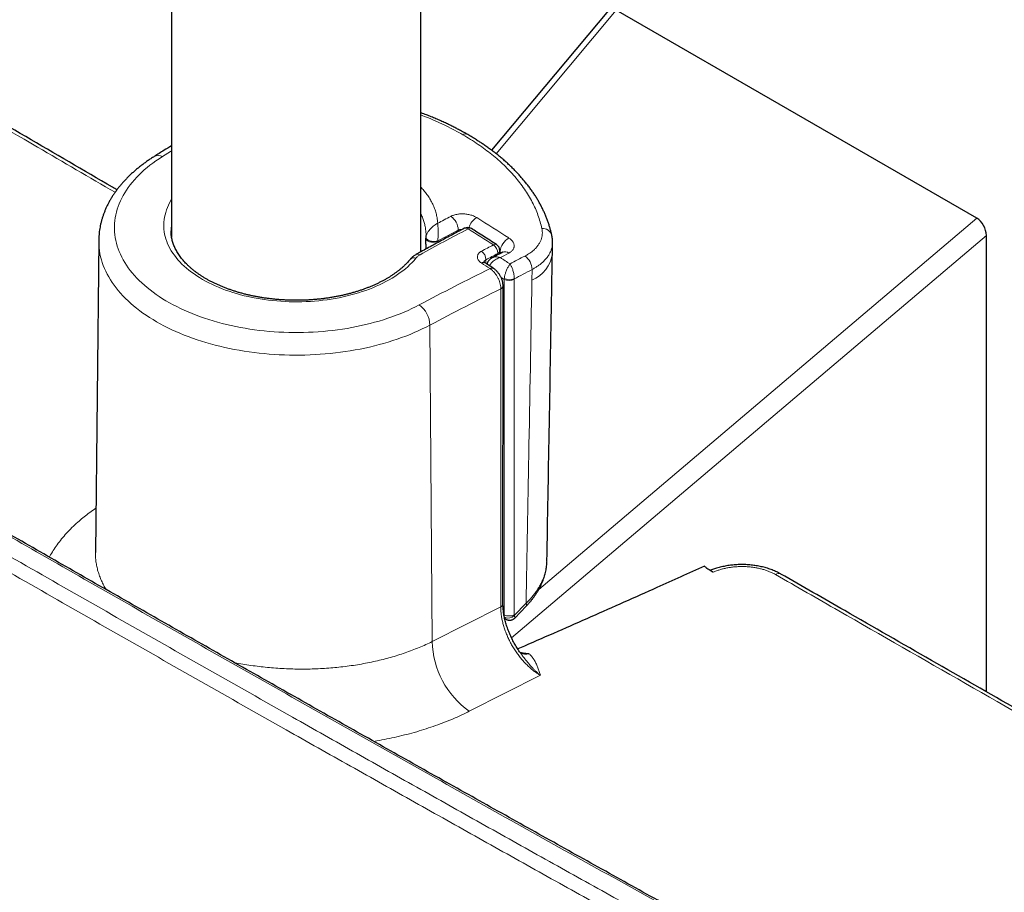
# Model space of a CAD drawing. Header units: millimetres. Extents: x 8 to 976, y 12 to 975.
# Tile 157 of 256: x 848 to 918, y 61 to 123. Entities that reach past the tile are written whole.
import ezdxf

# ---------------------------------------------------------------- set-up
doc = ezdxf.new("R2010")
doc.units = ezdxf.units.MM

msp = doc.modelspace()

# ---------------------------------------------------------------- linework, layer by layer
at = {"color": 7, "linetype": 'Continuous', "lineweight": 30}
for p, q in [((876.744, 106.358), (876.744, 313.514)), ((858.944, 309.536), (858.944, 107.41)), ((890.135, 123.591), (881.798, 113.612)), ((916.436, 108.766), (890.698, 123.624)), ((880.085, 114.735), (880.088, 114.733)), ((858.908, 107.851), (858.908, 107.843)), ((853.741, 107.17), (853.503, 84.891)), ((853.741, 107.17), (853.741, 107.173)), ((877.097, 106.894), (877.092, 106.55)), ((917.121, 74.938), (917.121, 107.533)), ((882.379, 106.217), (882.383, 106.442)), ((881.307, 105.581), (881.31, 105.579)), ((882.604, 81.209), (882.611, 103.922)), ((897.335, 83.655), (897.318, 83.667)), ((897.6, 83.469), (897.335, 83.655)), ((883.442, 80.205), (884.267, 81.055)), ((882.725, 80.179), (882.813, 80.126)), ((883.923, 77.617), (883.918, 77.624)), ((884.055, 77.696), (884.01, 77.697))]:
    msp.add_line(p, q, dxfattribs=at)
at = {"color": 252, "linetype": 'Continuous', "lineweight": 0}
for p, q in [((890.698, 123.624), (882.125, 113.361)), ((885.158, 82.242), (916.436, 108.766)), ((879.406, 107.801), (879.406, 107.916)), ((877.104, 107.372), (877.106, 107.395)), ((877.955, 107.122), (877.954, 107.02)), ((877.957, 107.144), (877.955, 107.122)), ((917.121, 107.533), (883.219, 78.784)), ((882.235, 106.14), (882.236, 106.242)), ((882.396, 106.375), (882.382, 106.385)), ((882.394, 106.225), (882.396, 106.375)), ((881.388, 105.791), (881.384, 105.53)), ((884.668, 104.326), (884.681, 105.095)), ((882.694, 104.392), (882.7, 104.463)), ((882.694, 80.436), (882.694, 104.392)), ((883.402, 104.419), (883.401, 104.392)), ((883.401, 104.392), (883.401, 80.436)), ((882.442, 81), (882.449, 103.714)), ((877.553, 78.524), (877.391, 101.126)), ((897.625, 83.48), (897.6, 83.469)), ((877.553, 78.524), (882.442, 81)), ((883.409, 80.385), (884.259, 81.263)), ((882.672, 80.449), (882.694, 80.436)), ((882.725, 80.179), (882.726, 80.179)), ((883.401, 80.436), (883.409, 80.385)), ((885.276, 76.117), (880.203, 73.548))]:
    msp.add_line(p, q, dxfattribs=at)
at = {"color": 252, "linetype": 'Continuous', "lineweight": 0, "flags": 128}
for points in [[(858.289, 113.161), (858.87, 113.525), (858.944, 113.571)], [(858.289, 113.161), (858.054, 113.01), (857.827, 112.856), (857.608, 112.697), (857.395, 112.536), (857.191, 112.371), (856.994, 112.203), (856.805, 112.032), (856.624, 111.858), (856.452, 111.682), (856.288, 111.502), (856.132, 111.32), (855.985, 111.136), (855.846, 110.95), (855.716, 110.762), (855.596, 110.571), (855.484, 110.379), (855.381, 110.185), (855.287, 109.99), (855.203, 109.793), (855.128, 109.595), (855.062, 109.395), (855.005, 109.195), (854.958, 108.994), (854.92, 108.793), (854.892, 108.591), (854.873, 108.388), (854.864, 108.185), (854.864, 107.983), (854.874, 107.78), (854.893, 107.577), (854.922, 107.375), (854.96, 107.174), (855.008, 106.973), (855.065, 106.773), (855.131, 106.574), (855.207, 106.376), (855.292, 106.179), (855.386, 105.983), (855.489, 105.79), (855.601, 105.597), (855.722, 105.407), (855.853, 105.219), (855.992, 105.033), (856.139, 104.849), (856.295, 104.667), (856.46, 104.488), (856.633, 104.311), (856.814, 104.137), (857.003, 103.967), (857.2, 103.799), (857.405, 103.634), (857.618, 103.473), (857.838, 103.315), (858.066, 103.16), (858.3, 103.009), (858.542, 102.862), (858.79, 102.719), (859.045, 102.579), (859.307, 102.444), (859.574, 102.312), (859.848, 102.185), (860.128, 102.063), (860.413, 101.944), (860.704, 101.83), (861, 101.721), (861.301, 101.617), (861.606, 101.517), (861.917, 101.422), (862.231, 101.332), (862.55, 101.246), (862.873, 101.166), (863.199, 101.091), (863.529, 101.021), (863.861, 100.956), (864.197, 100.897), (864.536, 100.842), (864.876, 100.793), (865.22, 100.75), (865.564, 100.711), (865.911, 100.678), (866.259, 100.651), (866.608, 100.629), (866.958, 100.612), (867.309, 100.601), (867.66, 100.596), (868.012, 100.595), (868.363, 100.601), (868.713, 100.612), (869.064, 100.628), (869.413, 100.65), (869.761, 100.677), (870.108, 100.71), (870.453, 100.748), (870.796, 100.791), (871.137, 100.84), (871.475, 100.894), (871.811, 100.953), (872.144, 101.018), (872.474, 101.088), (872.8, 101.162), (873.123, 101.242), (873.442, 101.327), (873.757, 101.417), (874.068, 101.512), (874.374, 101.612), (874.675, 101.716), (874.971, 101.825), (875.262, 101.939), (875.547, 102.057), (875.827, 102.179), (876.101, 102.306), (876.369, 102.437), (876.631, 102.573)], [(876.387, 105.905), (876.253, 105.749), (876.111, 105.596), (875.96, 105.445), (875.801, 105.297), (875.634, 105.152), (875.459, 105.01), (875.276, 104.872), (875.086, 104.737), (874.888, 104.606), (874.684, 104.478), (874.472, 104.354), (874.253, 104.234), (874.028, 104.118), (873.797, 104.006), (873.56, 103.899), (873.317, 103.796), (873.068, 103.698), (872.814, 103.604), (872.555, 103.515), (872.291, 103.431), (872.023, 103.351), (871.751, 103.277), (871.474, 103.208), (871.194, 103.143), (870.91, 103.084), (870.624, 103.031), (870.334, 102.982), (870.042, 102.939), (869.748, 102.901), (869.451, 102.869), (869.154, 102.842), (868.854, 102.821), (868.554, 102.805), (868.253, 102.795), (867.952, 102.79), (867.65, 102.791), (867.349, 102.797), (867.048, 102.809), (866.748, 102.826), (866.45, 102.849), (866.152, 102.878), (865.856, 102.912), (865.563, 102.951), (865.271, 102.995), (864.983, 103.045), (864.697, 103.101), (864.414, 103.161), (864.135, 103.227), (863.86, 103.298), (863.588, 103.374), (863.321, 103.454), (863.059, 103.54), (862.801, 103.63), (862.549, 103.726), (862.302, 103.825), (862.06, 103.929), (861.825, 104.038), (861.595, 104.151), (861.372, 104.268), (861.155, 104.389), (860.946, 104.514), (860.743, 104.643), (860.547, 104.775), (860.359, 104.911), (860.179, 105.051), (860.006, 105.193), (859.841, 105.339), (859.685, 105.488), (859.536, 105.639), (859.396, 105.793), (859.265, 105.95), (859.142, 106.109), (859.029, 106.27), (858.924, 106.433), (858.828, 106.598), (858.741, 106.765), (858.664, 106.933), (858.596, 107.103), (858.537, 107.274), (858.488, 107.445), (858.448, 107.618), (858.418, 107.791), (858.398, 107.965), (858.387, 108.139), (858.385, 108.313), (858.394, 108.487), (858.411, 108.66), (858.439, 108.834), (858.476, 109.006), (858.522, 109.178), (858.578, 109.349), (858.644, 109.519), (858.718, 109.688), (858.802, 109.855), (858.895, 110.02), (858.944, 110.101)], [(877.391, 101.126), (877.119, 100.986), (876.84, 100.849), (876.556, 100.717), (876.265, 100.588), (875.969, 100.465), (875.668, 100.345), (875.361, 100.231), (875.049, 100.12), (874.733, 100.015), (874.412, 99.914), (874.086, 99.819), (873.756, 99.728), (873.423, 99.642), (873.085, 99.561), (872.744, 99.485), (872.4, 99.414), (872.052, 99.349), (871.702, 99.288), (871.349, 99.233), (870.994, 99.183), (870.637, 99.139), (870.278, 99.1), (869.917, 99.066), (869.555, 99.038), (869.192, 99.015), (868.827, 98.998), (868.462, 98.986), (868.097, 98.979), (867.732, 98.978), (867.366, 98.983), (867.001, 98.992), (866.637, 99.008), (866.273, 99.029), (865.91, 99.055), (865.549, 99.086), (865.189, 99.123), (864.831, 99.166), (864.475, 99.214), (864.122, 99.267), (863.77, 99.325), (863.422, 99.388), (863.076, 99.457), (862.734, 99.531), (862.395, 99.61), (862.06, 99.694), (861.729, 99.783), (861.401, 99.877), (861.078, 99.976), (860.76, 100.079), (860.446, 100.188), (860.138, 100.301), (859.834, 100.418), (859.536, 100.54), (859.244, 100.667), (858.957, 100.798), (858.676, 100.933), (858.402, 101.072), (858.133, 101.215), (857.872, 101.363), (857.617, 101.514), (857.368, 101.668), (857.127, 101.827), (856.893, 101.989), (856.667, 102.155), (856.448, 102.323), (856.236, 102.496), (856.032, 102.671), (855.837, 102.849), (855.649, 103.03), (855.47, 103.214), (855.298, 103.4), (855.136, 103.589), (854.982, 103.78), (854.836, 103.974), (854.699, 104.17), (854.571, 104.367), (854.452, 104.567), (854.342, 104.768), (854.241, 104.971), (854.149, 105.175), (854.066, 105.38), (853.993, 105.587), (853.929, 105.795), (853.874, 106.003), (853.829, 106.213), (853.793, 106.423), (853.766, 106.633), (853.749, 106.844), (853.741, 107.055), (853.741, 107.17)], [(877.955, 107.122), (877.902, 107.097), (877.843, 107.076), (877.779, 107.06), (877.711, 107.049), (877.642, 107.044), (877.571, 107.044), (877.501, 107.05), (877.433, 107.061), (877.369, 107.077), (877.309, 107.099), (877.255, 107.124), (877.208, 107.154), (877.168, 107.187), (877.137, 107.223), (877.116, 107.26), (877.104, 107.299), (877.102, 107.329)], [(877.957, 107.144), (877.904, 107.126), (877.845, 107.113), (877.782, 107.104), (877.715, 107.1), (877.646, 107.1), (877.576, 107.106), (877.507, 107.116), (877.439, 107.131), (877.375, 107.15), (877.315, 107.172), (877.261, 107.199), (877.214, 107.228), (877.174, 107.259), (877.143, 107.292), (877.121, 107.326), (877.108, 107.361), (877.106, 107.395)], [(882.694, 104.392), (882.555, 104.483), (882.46, 104.545)]]:
    msp.add_lwpolyline(points, dxfattribs=at)
at = {"color": 7, "linetype": 'Continuous', "lineweight": 30, "flags": 128}
for points in [[(877.097, 106.9), (877.102, 107.295), (877.102, 107.339)], [(886.132, 106.246), (886.139, 106.656), (886.145, 107.027)]]:
    msp.add_lwpolyline(points, dxfattribs=at)
at = {"color": 252, "linetype": 'Continuous', "lineweight": 0}
for centre, radius, start, end in [((879.924, 114.412), 0.361, 63.47356, 121.64079), ((857.991, 112.631), 0.608, 60.67398, 117.73109), ((861.909, 107.842), 3.001, 171.12532, 179.82128), ((959.929, -44.998), 173.927, 117.77333, 118.12336), ((878.217, 107.908), 1.188, 0.3663, 55.87122), ((881.379, 107.704), 1.274, 120.63975, 162.48988), ((774.466, -61.11), 200.404, 57.20136, 57.97786), ((963.328, -49.706), 178.315, 117.81824, 119.07258), ((960.694, -46.431), 174.444, 117.77385, 118.31309), ((879.952, 107.794), 0.263, 52.08011, 112.81259), ((880.246, 107.808), 0.234, 63.6028, 124.19297), ((772.909, -62.477), 201.385, 57.22807, 57.83636), ((885.441, 107.348), 0.681, 16.89858, 95.00476), ((882.049, 106.662), 0.232, 63.35349, 124.46741), ((883.669, 106.24), 1.28, 120.33761, 173.94382), ((876.52, 105.937), 0.261, 51.76611, 113.26797), ((964.799, -50.006), 177.41, 117.851, 118.16193), ((880.641, 105.788), 0.747, 0.18338, 55.18417), ((964.723, -49.874), 176.568, 117.85065, 118.16229), ((881.493, 106.244), 0.744, 359.84482, 55.1234), ((882.137, 106.468), 0.247, 293.68614, 353.92983), ((965.681, -50.433), 177.163, 117.81178, 118.03251), ((882.753, 105.937), 0.424, 50.60019, 112.86557), ((883.765, 106.533), 2.384, 292.25399, 353.09395), ((876.244, 105.567), 0.367, 67.13377, 136.14433), ((881.202, 105.371), 0.234, 63.50179, 125.17916), ((772.691, -61.285), 198.956, 56.78131, 56.99414), ((773.446, -61.211), 199.54, 56.66212, 56.89853), ((964.996, -48.542), 174.45, 117.59743, 117.99563), ((883.488, 105.088), 1.193, 0.33129, 54.4983), ((963.847, -61.677), 185.969, 116.21871, 117.96828), ((881.821, 104.968), 0.234, 63.41476, 125.2654), ((965.018, -48.6), 173.425, 117.5962, 118.07407), ((883.047, 105.084), 0.777, 242.9518, 297.04832), ((883.1, 105.233), 0.868, 242.52958, 290.34109), ((964.058, -62.087), 184.797, 116.20681, 117.96848), ((882.358, 103.951), 0.254, 291.0192, 353.55383), ((875.455, 101.032), 1.938, 2.78477, 52.6345), ((902.288, 83.001), 0.383, 64.33899, 125.56374), ((882.351, 81.238), 0.255, 291.0259, 353.49607), ((884.099, 81.153), 0.194, 329.78602, 34.35312), ((883.047, 81.128), 0.777, 242.94177, 297.05811), ((882.977, 80.805), 0.603, 244.5497, 315.82735), ((883.811, 78.663), 6.259, 181.2678, 234.80512), ((884.233, 78.301), 0.693, 234.70413, 291.14489)]:
    msp.add_arc(centre, radius, start, end, dxfattribs=at)
at = {"color": 7, "linetype": 'Continuous', "lineweight": 30}
for centre, start, end in [((880.083, 107.594), 57.83826, 117.81378), ((881.883, 106.449), 0, 57.22882), ((881.883, 106.449), 359.13407, 0)]:
    msp.add_arc(centre, 0.5, start, end, dxfattribs=at)
msp.add_ellipse((916.409, 107.911), major_axis=(-0.461, 0.908), ratio=0.597311, start_param=4.008177, end_param=5.541421, dxfattribs=at)
at = {"color": 252, "linetype": 'Continuous', "lineweight": 0}
for points, knots in [([(834.011, 122.826), (836.571, 121.326), (841.692, 118.324), (848.658, 114.251), (853.064, 111.683), (854.91, 110.607)], [0, 0, 0, 0, 0.367493, 0.734987, 1, 1, 1, 1]), ([(876.744, 116.131), (876.924, 116.061), (877.326, 115.905), (877.928, 115.644), (878.553, 115.351), (879.158, 115.044), (879.543, 114.827), (879.735, 114.719)], [0, 0, 0, 0, 0.1680027, 0.3759152, 0.5840002, 0.7920861, 1, 1, 1, 1]), ([(885.382, 108.027), (885.343, 108.186), (885.267, 108.504), (885.11, 108.977), (884.922, 109.445), (884.698, 109.912), (884.438, 110.378), (884.141, 110.841), (883.811, 111.296), (883.456, 111.73), (883.081, 112.145), (882.688, 112.54), (882.269, 112.926), (881.82, 113.304), (881.34, 113.675), (880.831, 114.036), (880.298, 114.386), (879.922, 114.608), (879.735, 114.719)], [0, 0, 0, 0, 0.06309, 0.126234, 0.189378, 0.252467, 0.317389, 0.382371, 0.447352, 0.512274, 0.572427, 0.632627, 0.692826, 0.752978, 0.814708, 0.876489, 0.93827, 1, 1, 1, 1]), ([(876.744, 110.974), (876.813, 110.899), (876.97, 110.73), (877.18, 110.455), (877.382, 110.153), (877.554, 109.842), (877.697, 109.522), (877.81, 109.196), (877.883, 108.898), (877.927, 108.63), (877.939, 108.473), (877.945, 108.394)], [0, 0, 0, 0, 0.09396, 0.213933, 0.334003, 0.453978, 0.577469, 0.701058, 0.82455, 0.912204, 1, 1, 1, 1]), ([(877.11, 107.528), (877.11, 107.534), (877.113, 107.608), (877.106, 107.751), (877.087, 107.958), (877.048, 108.194), (876.984, 108.459), (876.882, 108.749), (876.802, 108.948), (876.747, 109.047), (876.744, 109.053)], [0, 0, 0, 0, 0.0105892, 0.1440927, 0.2784051, 0.4127189, 0.6047925, 0.7970087, 0.9890796, 1, 1, 1, 1]), ([(878.884, 108.892), (878.919, 108.909), (878.988, 108.943), (879.106, 108.985), (879.234, 109.02), (879.37, 109.046), (879.511, 109.063), (879.656, 109.071), (879.803, 109.068), (879.95, 109.057), (880.095, 109.035), (880.237, 109.005), (880.373, 108.966), (880.502, 108.919), (880.622, 108.864), (880.694, 108.822), (880.73, 108.801)], [0, 0, 0, 0, 0.069682, 0.139364, 0.21102, 0.282903, 0.35456, 0.42623, 0.498128, 0.5698, 0.641422, 0.713273, 0.784896, 0.856521, 0.928375, 1, 1, 1, 1]), ([(877.106, 107.395), (877.111, 107.428), (877.123, 107.502), (877.164, 107.611), (877.217, 107.716), (877.286, 107.827), (877.379, 107.949), (877.495, 108.073), (877.624, 108.188), (877.738, 108.273), (877.826, 108.329), (877.874, 108.357), (877.902, 108.372), (877.919, 108.381), (877.929, 108.386), (877.936, 108.389), (877.941, 108.392), (877.944, 108.393), (877.945, 108.394)], [0, 0, 0, 0, 0.081583, 0.178858, 0.255121, 0.331443, 0.452211, 0.573156, 0.690364, 0.827126, 0.897511, 0.9382, 0.962504, 0.977193, 0.986111, 0.991537, 0.99587, 1, 1, 1, 1]), ([(877.957, 107.144), (877.958, 107.179), (877.962, 107.254), (877.967, 107.376), (877.971, 107.496), (877.973, 107.629), (877.974, 107.781), (877.973, 107.94), (877.969, 108.092), (877.962, 108.21), (877.956, 108.292), (877.952, 108.334), (877.949, 108.358), (877.948, 108.372), (877.947, 108.381), (877.946, 108.386), (877.946, 108.39), (877.946, 108.393), (877.945, 108.394)], [0, 0, 0, 0, 0.081092, 0.178048, 0.254366, 0.330752, 0.453752, 0.576963, 0.691023, 0.825396, 0.895901, 0.937017, 0.961707, 0.976676, 0.985786, 0.991335, 0.995899, 1, 1, 1, 1]), ([(879.708, 107.961), (879.687, 107.963), (879.638, 107.966), (879.565, 107.96), (879.482, 107.946), (879.433, 107.927), (879.406, 107.916)], [0, 0, 0, 0, 0.184675, 0.43247, 0.68024, 1, 1, 1, 1]), ([(884.181, 106.059), (884.239, 106.091), (884.355, 106.154), (884.515, 106.257), (884.666, 106.366), (884.822, 106.496), (884.976, 106.648), (885.12, 106.827), (885.239, 107.015), (885.328, 107.211), (885.387, 107.409), (885.417, 107.611), (885.418, 107.818), (885.394, 107.957), (885.382, 108.027)], [0, 0, 0, 0, 0.065017, 0.130034, 0.195992, 0.261952, 0.352886, 0.443821, 0.537402, 0.630983, 0.721917, 0.81285, 0.906425, 1, 1, 1, 1]), ([(883.023, 107.345), (883.056, 107.322), (883.122, 107.277), (883.206, 107.202), (883.277, 107.123), (883.333, 107.04), (883.374, 106.955), (883.399, 106.869), (883.407, 106.783), (883.399, 106.698), (883.375, 106.614), (883.334, 106.534), (883.278, 106.458), (883.207, 106.387), (883.123, 106.321), (883.056, 106.284), (883.022, 106.265)], [0, 0, 0, 0, 0.071147, 0.142294, 0.213678, 0.285291, 0.356675, 0.428048, 0.499649, 0.571023, 0.642444, 0.714093, 0.785514, 0.856934, 0.928581, 1, 1, 1, 1]), ([(886.141, 107.029), (886.142, 107.001), (886.144, 106.891), (886.111, 106.701), (886.043, 106.465), (885.939, 106.236), (885.801, 106.015), (885.629, 105.801), (885.444, 105.617), (885.259, 105.462), (885.081, 105.332), (884.89, 105.209), (884.751, 105.133), (884.681, 105.095)], [0, 0, 0, 0, 0.037589, 0.147658, 0.257726, 0.364702, 0.471678, 0.581763, 0.691848, 0.768332, 0.844817, 0.922408, 1, 1, 1, 1]), ([(769.011, 106.695), (771.262, 105.308), (775.766, 102.535), (782.541, 98.397), (789.333, 94.275), (796.14, 90.171), (802.965, 86.084), (809.805, 82.015), (816.662, 77.962), (823.535, 73.928), (830.424, 69.91), (837.329, 65.911), (844.25, 61.928), (851.188, 57.963), (858.141, 54.016), (865.11, 50.087), (872.099, 46.172), (879.108, 42.274), (886.136, 38.391), (893.18, 34.526), (900.239, 30.678), (904.959, 28.127), (907.318, 26.852)], [0, 0, 0, 0, 0.04998, 0.099959, 0.149939, 0.199919, 0.249899, 0.299878, 0.349858, 0.399838, 0.449818, 0.499798, 0.549777, 0.599757, 0.649737, 0.699717, 0.749696, 0.799757, 0.849818, 0.899879, 0.949939, 1, 1, 1, 1]), ([(881.068, 105.562), (881.03, 105.589), (880.954, 105.643), (880.869, 105.735), (880.809, 105.832), (880.776, 105.933), (880.772, 106.034), (880.795, 106.132), (880.847, 106.224), (880.917, 106.299), (880.992, 106.358), (881.043, 106.387), (881.068, 106.402)], [0, 0, 0, 0, 0.107456, 0.214913, 0.322377, 0.429841, 0.537168, 0.644492, 0.751676, 0.858857, 0.929429, 1, 1, 1, 1]), ([(882.494, 106.277), (882.485, 106.29), (882.46, 106.324), (882.421, 106.355), (882.396, 106.375)], [0, 0, 0, 0, 0.354473, 1, 1, 1, 1]), ([(876.682, 106.142), (876.653, 106.125), (876.594, 106.091), (876.517, 106.034), (876.446, 105.972), (876.407, 105.927), (876.387, 105.905)], [0, 0, 0, 0, 0.246319, 0.492638, 0.746322, 1, 1, 1, 1]), ([(881.388, 105.791), (881.364, 105.777), (881.321, 105.752), (881.279, 105.705), (881.255, 105.666), (881.25, 105.64), (881.248, 105.631)], [0, 0, 0, 0, 0.3399715, 0.5946611, 0.8568168, 1, 1, 1, 1]), ([(881.648, 105.359), (881.65, 105.363), (881.663, 105.395), (881.702, 105.461), (881.768, 105.553), (881.861, 105.653), (881.977, 105.749), (882.115, 105.836), (882.263, 105.903), (882.366, 105.934), (882.418, 105.945), (882.419, 105.945)], [0, 0, 0, 0, 0.015934, 0.112555, 0.236016, 0.3595, 0.516175, 0.67293, 0.833655, 0.994406, 1, 1, 1, 1]), ([(881.83, 105.923), (881.839, 105.928), (881.882, 105.954), (881.977, 105.982), (882.114, 105.998), (882.262, 105.987), (882.365, 105.963), (882.418, 105.946), (882.419, 105.945)], [0, 0, 0, 0, 0.054373, 0.281597, 0.517122, 0.750403, 0.991742, 1, 1, 1, 1]), ([(882.7, 104.463), (882.705, 104.495), (882.714, 104.558), (882.736, 104.658), (882.762, 104.757), (882.795, 104.868), (882.838, 104.989), (882.888, 105.112), (882.94, 105.223), (882.989, 105.315), (883.045, 105.408), (883.084, 105.463), (883.107, 105.493), (883.108, 105.494)], [0, 0, 0, 0, 0.08911, 0.17823, 0.26141, 0.344588, 0.458481, 0.572401, 0.673458, 0.774531, 0.861027, 0.995338, 1, 1, 1, 1]), ([(883.402, 104.419), (883.403, 104.451), (883.404, 104.515), (883.399, 104.616), (883.388, 104.718), (883.369, 104.832), (883.341, 104.958), (883.304, 105.086), (883.263, 105.203), (883.22, 105.301), (883.17, 105.4), (883.132, 105.46), (883.109, 105.493), (883.108, 105.494)], [0, 0, 0, 0, 0.089138, 0.178243, 0.261417, 0.344594, 0.458488, 0.572417, 0.673467, 0.774531, 0.861032, 0.995338, 1, 1, 1, 1]), ([(882.449, 103.714), (882.448, 103.763), (882.445, 103.869), (882.415, 104.045), (882.362, 104.232), (882.287, 104.419), (882.193, 104.599), (882.083, 104.769), (881.96, 104.922), (881.826, 105.056), (881.733, 105.124), (881.687, 105.159)], [0, 0, 0, 0, 0.097585, 0.210387, 0.323194, 0.43601, 0.548833, 0.661624, 0.774411, 0.887205, 1, 1, 1, 1]), ([(884.259, 81.263), (884.323, 84.776), (884.463, 92.466), (884.596, 100.151), (884.668, 104.326)], [0, 0, 0, 0, 0.456835, 1, 1, 1, 1]), ([(908.939, 51.461), (907.395, 52.311), (903.794, 54.294), (898.145, 57.418), (891.996, 60.832), (885.858, 64.254), (879.733, 67.684), (873.62, 71.12), (867.52, 74.564), (861.432, 78.016), (855.357, 81.475), (849.462, 84.845), (843.745, 88.126), (840.054, 90.254), (838.208, 91.318)], [0, 0, 0, 0, 0.064743, 0.151067, 0.237392, 0.323716, 0.410041, 0.496365, 0.582689, 0.669014, 0.755338, 0.841663, 0.920831, 1, 1, 1, 1]), ([(836.971, 90.609), (839.028, 89.422), (843.143, 87.05), (849.288, 83.526), (855.399, 80.035), (861.477, 76.578), (867.06, 73.415), (872.145, 70.545), (876.729, 67.967), (881.319, 65.392), (885.916, 62.822), (891.844, 59.518), (899.11, 55.485), (904.858, 52.318), (907.732, 50.734)], [0, 0, 0, 0, 0.088223, 0.176447, 0.262741, 0.349035, 0.43533, 0.50005, 0.564771, 0.629492, 0.694213, 0.758933, 0.879467, 1, 1, 1, 1]), ([(907.299, 49.822), (904.425, 51.406), (898.676, 54.573), (891.409, 58.607), (885.48, 61.911), (880.882, 64.482), (876.291, 67.057), (871.707, 69.636), (866.621, 72.507), (861.037, 75.67), (854.958, 79.128), (848.846, 82.619), (842.701, 86.143), (838.585, 88.516), (836.527, 89.703)], [0, 0, 0, 0, 0.120533, 0.241067, 0.305787, 0.370508, 0.435229, 0.49995, 0.56467, 0.650965, 0.737259, 0.823553, 0.911777, 1, 1, 1, 1]), ([(850.219, 84.557), (850.229, 84.576), (850.309, 84.736), (850.492, 85.032), (850.771, 85.447), (851.089, 85.858), (851.442, 86.265), (851.826, 86.662), (852.217, 87.026), (852.609, 87.359), (852.996, 87.661), (853.306, 87.89), (853.492, 88.015), (853.537, 88.044)], [0, 0, 0, 0, 0.014613, 0.124839, 0.234965, 0.348482, 0.46211, 0.575738, 0.689255, 0.783043, 0.876923, 0.970835, 1, 1, 1, 1]), ([(853.503, 84.888), (853.504, 84.777), (853.507, 84.555), (853.542, 84.222), (853.6, 83.885), (853.685, 83.546), (853.797, 83.206), (853.934, 82.868), (854.089, 82.547), (854.209, 82.34), (854.266, 82.244)], [0, 0, 0, 0, 0.123843, 0.2487, 0.37345, 0.501821, 0.63031, 0.758798, 0.887169, 1, 1, 1, 1]), ([(884.259, 81.263), (884.335, 81.337), (884.486, 81.487), (884.692, 81.722), (884.885, 81.966), (885.063, 82.22), (885.223, 82.482), (885.358, 82.74), (885.47, 82.991), (885.561, 83.236), (885.635, 83.484), (885.692, 83.735), (885.728, 83.989), (885.743, 84.167), (885.742, 84.26), (885.742, 84.27)], [0, 0, 0, 0, 0.084095, 0.16827, 0.252367, 0.339448, 0.426619, 0.513702, 0.591837, 0.67004, 0.748173, 0.828872, 0.909644, 0.990339, 1, 1, 1, 1]), ([(902.066, 83.313), (902.016, 83.34), (901.918, 83.394), (901.741, 83.478), (901.535, 83.562), (901.297, 83.644), (901.048, 83.714), (900.789, 83.774), (900.522, 83.821), (900.247, 83.856), (899.968, 83.877), (899.688, 83.885), (899.408, 83.879), (899.131, 83.86), (898.858, 83.828), (898.591, 83.783), (898.332, 83.726), (898.084, 83.655), (897.845, 83.575), (897.698, 83.511), (897.625, 83.48)], [0, 0, 0, 0, 0.042042, 0.084085, 0.140638, 0.197383, 0.254135, 0.310697, 0.368157, 0.425826, 0.483485, 0.54093, 0.598217, 0.655706, 0.713192, 0.770473, 0.827753, 0.885237, 0.942721, 1, 1, 1, 1]), ([(940.041, 61.616), (937.482, 63.071), (932.365, 65.98), (924.231, 70.617), (915.639, 75.526), (908.099, 79.847), (903.574, 82.446), (902.066, 83.313)], [0, 0, 0, 0, 0.202165, 0.40433, 0.642598, 0.880866, 1, 1, 1, 1]), ([(885.276, 76.117), (885.208, 76.157), (885.071, 76.238), (884.868, 76.381), (884.655, 76.546), (884.434, 76.74), (884.208, 76.962), (883.989, 77.201), (883.78, 77.456), (883.582, 77.724), (883.396, 78.005), (883.223, 78.295), (883.065, 78.593), (882.923, 78.897), (882.798, 79.204), (882.69, 79.513), (882.601, 79.821), (882.531, 80.126), (882.48, 80.426), (882.449, 80.719), (882.444, 80.907), (882.442, 81)], [0, 0, 0, 0, 0.045971, 0.092002, 0.137973, 0.191812, 0.245843, 0.299873, 0.353712, 0.407502, 0.461481, 0.515462, 0.56925, 0.622998, 0.676942, 0.730882, 0.78463, 0.838376, 0.892315, 0.946255, 1, 1, 1, 1]), ([(882.718, 80.261), (882.71, 80.287), (882.695, 80.34), (882.694, 80.404), (882.694, 80.436)], [0, 0, 0, 0, 0.492614, 1, 1, 1, 1]), ([(882.814, 80.127), (882.809, 80.13), (882.792, 80.139), (882.767, 80.166), (882.739, 80.206), (882.725, 80.243), (882.718, 80.261)], [0, 0, 0, 0, 0.122547, 0.405149, 0.702622, 1, 1, 1, 1]), ([(883.442, 80.205), (883.442, 80.205), (883.448, 80.207), (883.451, 80.223), (883.451, 80.251), (883.444, 80.287), (883.43, 80.33), (883.416, 80.367), (883.409, 80.385)], [0, 0, 0, 0, 0.0058035, 0.2424074, 0.4255069, 0.6115113, 0.803992, 1, 1, 1, 1]), ([(863.428, 77.026), (863.435, 77.025), (863.634, 76.983), (864.028, 76.914), (864.611, 76.82), (865.195, 76.742), (865.784, 76.677), (866.381, 76.626), (866.987, 76.588), (867.601, 76.565), (868.214, 76.556), (868.822, 76.562), (869.422, 76.583), (870.013, 76.616), (870.601, 76.664), (871.189, 76.726), (871.777, 76.803), (872.364, 76.895), (872.943, 77.001), (873.506, 77.119), (874.054, 77.25), (874.587, 77.392), (875.107, 77.547), (875.62, 77.715), (876.124, 77.898), (876.618, 78.094), (877.097, 78.302), (877.401, 78.45), (877.553, 78.524)], [0, 0, 0, 0, 0.0012741, 0.0417379, 0.0810707, 0.1204375, 0.1598045, 0.1991372, 0.2396129, 0.2801255, 0.3206383, 0.3611139, 0.4004544, 0.4398287, 0.4792032, 0.5185437, 0.5590267, 0.5995467, 0.6400667, 0.6805497, 0.719892, 0.7592686, 0.7986451, 0.8379879, 0.8784722, 0.918994, 0.9595156, 1, 1, 1, 1]), ([(885.276, 76.117), (885.274, 76.119), (885.222, 76.161), (885.122, 76.247), (884.975, 76.382), (884.828, 76.526), (884.645, 76.719), (884.428, 76.967), (884.175, 77.282), (884.008, 77.5), (883.923, 77.617), (883.923, 77.617)], [0, 0, 0, 0, 0.005321, 0.111447, 0.217574, 0.324604, 0.431633, 0.619737, 0.807866, 0.999464, 1, 1, 1, 1]), ([(884.483, 77.655), (884.532, 77.603), (884.63, 77.499), (884.752, 77.336), (884.877, 77.141), (884.996, 76.911), (885.104, 76.648), (885.194, 76.386), (885.248, 76.208), (885.275, 76.119), (885.276, 76.117)], [0, 0, 0, 0, 0.109188, 0.21853, 0.327797, 0.496103, 0.664472, 0.830263, 0.996136, 1, 1, 1, 1]), ([(880.203, 73.548), (880.014, 73.455), (879.636, 73.268), (879.041, 73.005), (878.429, 72.756), (877.792, 72.519), (877.132, 72.296), (876.447, 72.087), (875.747, 71.895), (875.039, 71.722), (874.324, 71.569), (873.772, 71.462), (873.453, 71.411), (873.378, 71.398)], [0, 0, 0, 0, 0.095857, 0.191797, 0.287737, 0.383594, 0.482234, 0.580965, 0.679696, 0.778336, 0.874193, 0.970133, 1, 1, 1, 1])]:
    msp.add_open_spline(points, degree=3, knots=knots, dxfattribs=at)
at = {"color": 7, "linetype": 'Continuous', "lineweight": 30}
for points, knots in [([(855.042, 110.789), (854.937, 110.85), (852.765, 112.115), (848.529, 114.589), (842.339, 118.208), (837.63, 120.965), (834.985, 122.517), (834.4, 122.861)], [0, 0, 0, 0, 0.0153452, 0.3156883, 0.6156281, 0.9150208, 1, 1, 1, 1]), ([(880.085, 114.734), (880.067, 114.744), (879.946, 114.813), (879.73, 114.934), (879.442, 115.09), (879.16, 115.237), (878.873, 115.381), (878.566, 115.528), (878.244, 115.677), (877.909, 115.825), (877.568, 115.968), (877.222, 116.108), (876.948, 116.215), (876.787, 116.274), (876.744, 116.289)], [0, 0, 0, 0, 0.017786, 0.118304, 0.209214, 0.293192, 0.382569, 0.473236, 0.571515, 0.669762, 0.768033, 0.86637, 0.96483, 1, 1, 1, 1]), ([(886.091, 107.544), (886.086, 107.569), (886.064, 107.676), (886.018, 107.863), (885.95, 108.107), (885.874, 108.349), (885.789, 108.595), (885.695, 108.842), (885.592, 109.088), (885.481, 109.331), (885.362, 109.574), (885.235, 109.814), (885.099, 110.053), (884.955, 110.29), (884.802, 110.526), (884.641, 110.76), (884.472, 110.993), (884.294, 111.224), (884.108, 111.453), (883.915, 111.678), (883.715, 111.901), (883.506, 112.121), (883.29, 112.339), (883.067, 112.553), (882.838, 112.764), (882.601, 112.972), (882.357, 113.176), (882.106, 113.378), (881.848, 113.576), (881.583, 113.771), (881.328, 113.951), (881.082, 114.118), (880.832, 114.281), (880.554, 114.455), (880.301, 114.608), (880.141, 114.701), (880.088, 114.732)], [0, 0, 0, 0, 0.008752, 0.038485, 0.067394, 0.09657, 0.126936, 0.15727, 0.187593, 0.217925, 0.248284, 0.278688, 0.309159, 0.339715, 0.370374, 0.401154, 0.432072, 0.463144, 0.494387, 0.525185, 0.556274, 0.587423, 0.61859, 0.649716, 0.680759, 0.711695, 0.74285, 0.773989, 0.805138, 0.836307, 0.867513, 0.893307, 0.919317, 0.94971, 0.983191, 1, 1, 1, 1]), ([(858.944, 113.938), (858.765, 113.828), (858.353, 113.574), (857.941, 113.316), (857.708, 113.17)], [0, 0, 0, 0, 0.43446, 1, 1, 1, 1]), ([(857.708, 113.17), (857.665, 113.142), (857.54, 113.063), (857.338, 112.929), (857.105, 112.767), (856.879, 112.601), (856.659, 112.431), (856.446, 112.258), (856.241, 112.08), (856.042, 111.9), (855.851, 111.716), (855.668, 111.529), (855.492, 111.339), (855.324, 111.146), (855.164, 110.95), (855.013, 110.752), (854.869, 110.552), (854.734, 110.349), (854.607, 110.144), (854.489, 109.937), (854.379, 109.728), (854.278, 109.518), (854.186, 109.307), (854.103, 109.094), (854.028, 108.881), (853.961, 108.666), (853.904, 108.451), (853.855, 108.235), (853.814, 108.019), (853.783, 107.803), (853.76, 107.586), (853.745, 107.376), (853.743, 107.238), (853.741, 107.173)], [0, 0, 0, 0, 0.01807, 0.052013, 0.085959, 0.119894, 0.153812, 0.187703, 0.221561, 0.255375, 0.289136, 0.322833, 0.356455, 0.389991, 0.423429, 0.456759, 0.489971, 0.523054, 0.556002, 0.588806, 0.621463, 0.65397, 0.686326, 0.718534, 0.750596, 0.782521, 0.814316, 0.845993, 0.877563, 0.909042, 0.940445, 0.971789, 1, 1, 1, 1]), ([(875.98, 105.821), (875.96, 105.798), (875.903, 105.729), (875.802, 105.616), (875.675, 105.484), (875.541, 105.353), (875.399, 105.224), (875.25, 105.098), (875.094, 104.974), (874.931, 104.852), (874.762, 104.733), (874.586, 104.617), (874.403, 104.503), (874.214, 104.393), (874.019, 104.285), (873.818, 104.181), (873.612, 104.08), (873.399, 103.983), (873.181, 103.889), (872.958, 103.799), (872.73, 103.713), (872.498, 103.63), (872.26, 103.552), (872.019, 103.477), (871.773, 103.407), (871.524, 103.341), (871.27, 103.279), (871.014, 103.222), (870.754, 103.169), (870.492, 103.121), (870.227, 103.077), (869.959, 103.038), (869.69, 103.003), (869.418, 102.973), (869.146, 102.948), (868.871, 102.928), (868.596, 102.912), (868.32, 102.902), (868.044, 102.896), (867.767, 102.895), (867.491, 102.899), (867.215, 102.907), (866.939, 102.921), (866.664, 102.939), (866.391, 102.962), (866.119, 102.989), (865.848, 103.022), (865.58, 103.059), (865.314, 103.101), (865.05, 103.147), (864.789, 103.198), (864.531, 103.253), (864.276, 103.313), (864.025, 103.377), (863.778, 103.446), (863.534, 103.518), (863.295, 103.595), (863.06, 103.676), (862.83, 103.761), (862.605, 103.849), (862.385, 103.941), (862.17, 104.037), (861.961, 104.136), (861.757, 104.239), (861.56, 104.345), (861.368, 104.454), (861.183, 104.566), (861.004, 104.681), (860.832, 104.799), (860.666, 104.919), (860.508, 105.042), (860.356, 105.167), (860.211, 105.294), (860.074, 105.424), (859.944, 105.555), (859.821, 105.688), (859.706, 105.823), (859.598, 105.959), (859.498, 106.097), (859.406, 106.236), (859.321, 106.376), (859.244, 106.518), (859.174, 106.661), (859.113, 106.804), (859.059, 106.949), (859.013, 107.095), (858.975, 107.242), (858.946, 107.39), (858.924, 107.539), (858.912, 107.688), (858.907, 107.792), (858.909, 107.846), (858.909, 107.85)], [0, 0, 0, 0, 0.005824, 0.017101, 0.028359, 0.039596, 0.050818, 0.062028, 0.073229, 0.084424, 0.095615, 0.106805, 0.117995, 0.129186, 0.140379, 0.151575, 0.162775, 0.173979, 0.185187, 0.196401, 0.20762, 0.218843, 0.230072, 0.241305, 0.252543, 0.263786, 0.275034, 0.286285, 0.29754, 0.308799, 0.32006, 0.331325, 0.342593, 0.353863, 0.365135, 0.376409, 0.387684, 0.39896, 0.410237, 0.421514, 0.432791, 0.444069, 0.455345, 0.46662, 0.477894, 0.489167, 0.500437, 0.511705, 0.52297, 0.534233, 0.545492, 0.556747, 0.567999, 0.579246, 0.590489, 0.601727, 0.612961, 0.624189, 0.635412, 0.646629, 0.657841, 0.669047, 0.680248, 0.691444, 0.702634, 0.71382, 0.725003, 0.736182, 0.747359, 0.758535, 0.769712, 0.780891, 0.792074, 0.803265, 0.814465, 0.82568, 0.836912, 0.848168, 0.859451, 0.870769, 0.882128, 0.893533, 0.904992, 0.916512, 0.928097, 0.939752, 0.951478, 0.963275, 0.975137, 0.987054, 0.999014, 1, 1, 1, 1]), ([(879.85, 108.037), (879.688, 107.951), (879.218, 107.702), (878.439, 107.285), (877.531, 106.792), (876.857, 106.421), (876.491, 106.218), (876.417, 106.177)], [0, 0, 0, 0, 0.141734, 0.410953, 0.680172, 0.935224, 1, 1, 1, 1]), ([(882.153, 106.87), (881.991, 106.974), (881.522, 107.276), (880.921, 107.658), (880.481, 107.935), (880.35, 108.018)], [0, 0, 0, 0, 0.269395, 0.781139, 1, 1, 1, 1]), ([(877.104, 107.372), (877.103, 107.36), (877.102, 107.346), (877.102, 107.331), (877.102, 107.329)], [0, 0, 0, 0, 0.824898, 1, 1, 1, 1]), ([(877.109, 107.526), (877.109, 107.496), (877.109, 107.444), (877.105, 107.393), (877.103, 107.372)], [0, 0, 0, 0, 0.590401, 1, 1, 1, 1]), ([(886.144, 107.028), (886.145, 107.046), (886.147, 107.109), (886.141, 107.219), (886.128, 107.355), (886.111, 107.464), (886.096, 107.527), (886.092, 107.546)], [0, 0, 0, 0, 0.101936, 0.36539, 0.628392, 0.890785, 1, 1, 1, 1]), ([(876.418, 106.175), (876.39, 106.159), (876.328, 106.124), (876.239, 106.063), (876.149, 105.992), (876.067, 105.916), (876.014, 105.861), (875.99, 105.831), (875.989, 105.829)], [0, 0, 0, 0, 0.166441, 0.373316, 0.579687, 0.784469, 0.986539, 1, 1, 1, 1]), ([(882.588, 106.328), (882.426, 106.242), (882.173, 106.108), (881.92, 105.973), (881.828, 105.924)], [0, 0, 0, 0, 0.640198, 1, 1, 1, 1]), ([(882.616, 106.345), (882.616, 106.345), (882.617, 106.345), (882.611, 106.341), (882.602, 106.335), (882.591, 106.329), (882.588, 106.328)], [0, 0, 0, 0, 0.188302, 0.475171, 0.820658, 1, 1, 1, 1]), ([(885.743, 84.27), (885.799, 87.335), (885.915, 93.741), (886.043, 101.066), (886.116, 105.326), (886.132, 106.246)], [0, 0, 0, 0, 0.418265, 0.874328, 1, 1, 1, 1]), ([(881.311, 105.581), (881.306, 105.584), (881.289, 105.595), (881.268, 105.612), (881.249, 105.63), (881.237, 105.643), (881.232, 105.651), (881.232, 105.651), (881.232, 105.651)], [0, 0, 0, 0, 0.087689, 0.289766, 0.490738, 0.68991, 0.88798, 1, 1, 1, 1]), ([(881.926, 105.177), (881.764, 105.283), (881.558, 105.418), (881.351, 105.552), (881.307, 105.581)], [0, 0, 0, 0, 0.7844585, 1, 1, 1, 1]), ([(881.829, 105.925), (881.828, 105.924), (881.803, 105.912), (881.757, 105.883), (881.695, 105.838), (881.638, 105.787), (881.589, 105.733), (881.546, 105.674), (881.509, 105.613), (881.48, 105.549), (881.466, 105.504), (881.46, 105.481)], [0, 0, 0, 0, 0.007615, 0.141691, 0.271711, 0.397903, 0.522198, 0.644133, 0.763385, 0.882586, 1, 1, 1, 1]), ([(882.61, 103.923), (882.61, 103.945), (882.61, 103.999), (882.601, 104.086), (882.585, 104.182), (882.562, 104.278), (882.532, 104.374), (882.496, 104.469), (882.454, 104.561), (882.407, 104.651), (882.354, 104.738), (882.296, 104.822), (882.233, 104.902), (882.165, 104.978), (882.093, 105.048), (882.017, 105.112), (881.961, 105.155), (881.929, 105.175), (881.926, 105.177)], [0, 0, 0, 0, 0.047549, 0.114585, 0.180636, 0.248528, 0.316124, 0.382626, 0.449187, 0.5163, 0.583354, 0.649808, 0.717008, 0.78536, 0.853551, 0.921725, 0.991859, 1, 1, 1, 1]), ([(769.998, 104.674), (770.963, 104.078), (773.247, 102.67), (776.857, 100.454), (780.827, 98.026), (784.803, 95.603), (788.785, 93.187), (792.772, 90.776), (796.765, 88.371), (800.764, 85.972), (804.768, 83.579), (808.779, 81.192), (812.794, 78.811), (816.816, 76.436), (820.843, 74.067), (824.876, 71.703), (828.914, 69.346), (832.958, 66.994), (837.008, 64.649), (841.063, 62.309), (845.124, 59.975), (849.191, 57.648), (853.263, 55.326), (857.34, 53.011), (861.422, 50.701), (865.51, 48.398), (869.604, 46.101), (873.702, 43.81), (877.806, 41.525), (881.916, 39.246), (886.031, 36.973), (890.151, 34.706), (894.277, 32.445), (898.408, 30.19), (902.544, 27.942), (905.871, 26.14), (907.821, 25.089), (908.389, 24.783)], [0, 0, 0, 0, 0.021416, 0.050698, 0.07998, 0.109265, 0.138552, 0.167839, 0.197127, 0.226414, 0.255702, 0.28499, 0.314279, 0.343568, 0.372858, 0.402149, 0.431441, 0.460734, 0.490028, 0.519323, 0.548618, 0.577913, 0.607207, 0.636499, 0.665792, 0.695083, 0.724374, 0.753664, 0.782954, 0.812244, 0.841534, 0.870824, 0.900113, 0.929403, 0.958693, 0.987973, 1, 1, 1, 1]), ([(909.203, 51.453), (908.265, 51.969), (905.911, 53.265), (902.145, 55.344), (897.9, 57.693), (893.654, 60.05), (889.407, 62.412), (885.164, 64.781), (880.926, 67.153), (876.692, 69.53), (872.463, 71.912), (868.238, 74.299), (864.018, 76.69), (859.804, 79.085), (855.597, 81.482), (851.397, 83.882), (847.204, 86.284), (843.021, 88.688), (840.114, 90.361), (838.604, 91.233), (838.483, 91.303)], [0, 0, 0, 0, 0.039316, 0.098688, 0.158199, 0.217819, 0.277516, 0.33726, 0.397015, 0.456742, 0.51654, 0.576357, 0.636181, 0.696003, 0.755814, 0.815608, 0.875377, 0.935114, 0.994812, 1, 1, 1, 1]), ([(853.503, 84.891), (853.503, 84.891), (853.503, 84.89), (853.503, 84.889), (853.503, 84.888)], [0, 0, 0, 0, 0.1308913, 1, 1, 1, 1]), ([(896.986, 83.899), (895.859, 83.391), (893.165, 82.179), (888.885, 80.279), (885.565, 78.823), (883.821, 78.065), (883.661, 77.996)], [0, 0, 0, 0, 0.255255, 0.609732, 0.964204, 1, 1, 1, 1]), ([(884.267, 81.056), (884.313, 81.105), (884.408, 81.204), (884.544, 81.36), (884.677, 81.522), (884.803, 81.688), (884.922, 81.856), (885.034, 82.028), (885.138, 82.202), (885.235, 82.378), (885.323, 82.556), (885.404, 82.736), (885.476, 82.916), (885.54, 83.097), (885.595, 83.279), (885.642, 83.46), (885.68, 83.641), (885.709, 83.822), (885.729, 84.001), (885.74, 84.134), (885.741, 84.205), (885.741, 84.218)], [0, 0, 0, 0, 0.052823, 0.108831, 0.164881, 0.220943, 0.276983, 0.33297, 0.388869, 0.444648, 0.500275, 0.555718, 0.610942, 0.665912, 0.720396, 0.774649, 0.828645, 0.882346, 0.935712, 0.98872, 1, 1, 1, 1]), ([(896.986, 83.899), (897.048, 83.856), (897.158, 83.778), (897.269, 83.701), (897.318, 83.667)], [0, 0, 0, 0, 0.558962, 1, 1, 1, 1]), ([(902.452, 83.347), (902.429, 83.36), (902.372, 83.393), (902.272, 83.446), (902.141, 83.509), (901.993, 83.575), (901.829, 83.641), (901.663, 83.701), (901.493, 83.756), (901.319, 83.807), (901.143, 83.852), (900.963, 83.892), (900.782, 83.926), (900.599, 83.956), (900.414, 83.98), (900.229, 83.999), (900.044, 84.013), (899.86, 84.021), (899.676, 84.024), (899.491, 84.021), (899.306, 84.014), (899.121, 84.001), (898.935, 83.983), (898.751, 83.96), (898.568, 83.932), (898.387, 83.898), (898.208, 83.859), (898.033, 83.815), (897.867, 83.768), (897.714, 83.718), (897.573, 83.667), (897.473, 83.628), (897.419, 83.605), (897.411, 83.602)], [0, 0, 0, 0, 0.017221, 0.042887, 0.07045, 0.106909, 0.141899, 0.176944, 0.211995, 0.247021, 0.281995, 0.316893, 0.351692, 0.386371, 0.420914, 0.455309, 0.489563, 0.523484, 0.557194, 0.591149, 0.625332, 0.659722, 0.694293, 0.729016, 0.763856, 0.798782, 0.833756, 0.86874, 0.903698, 0.9347, 0.963965, 0.994019, 1, 1, 1, 1]), ([(897.495, 83.55), (897.489, 83.552), (897.477, 83.555), (897.466, 83.563), (897.462, 83.567)], [0, 0, 0, 0, 0.54475, 1, 1, 1, 1]), ([(897.625, 83.48), (897.598, 83.498), (897.553, 83.527), (897.51, 83.542), (897.494, 83.547)], [0, 0, 0, 0, 0.620788, 1, 1, 1, 1]), ([(940.415, 61.66), (939.578, 62.135), (936.694, 63.773), (931.751, 66.586), (925.582, 70.102), (919.394, 73.636), (913.201, 77.18), (907.553, 80.417), (903.972, 82.475), (902.455, 83.347)], [0, 0, 0, 0, 0.066124, 0.228022, 0.390619, 0.5537, 0.717037, 0.880076, 1, 1, 1, 1]), ([(883.924, 77.618), (883.898, 77.653), (883.836, 77.736), (883.741, 77.873), (883.64, 78.025), (883.544, 78.18), (883.452, 78.337), (883.363, 78.498), (883.278, 78.661), (883.197, 78.827), (883.12, 78.996), (883.048, 79.165), (882.981, 79.336), (882.918, 79.506), (882.862, 79.676), (882.811, 79.845), (882.765, 80.011), (882.725, 80.174), (882.692, 80.335), (882.663, 80.494), (882.64, 80.651), (882.623, 80.806), (882.611, 80.959), (882.605, 81.093), (882.605, 81.175), (882.605, 81.208)], [0, 0, 0, 0, 0.032233, 0.077098, 0.121651, 0.165867, 0.209995, 0.254383, 0.299125, 0.344151, 0.38939, 0.434757, 0.480173, 0.525509, 0.570684, 0.615614, 0.660227, 0.704442, 0.748213, 0.791861, 0.836117, 0.880417, 0.924732, 0.969044, 1, 1, 1, 1]), ([(882.813, 80.126), (882.813, 80.126), (882.829, 80.113), (882.867, 80.097), (882.924, 80.073), (882.984, 80.059), (883.048, 80.05), (883.113, 80.051), (883.179, 80.059), (883.241, 80.076), (883.298, 80.1), (883.351, 80.129), (883.398, 80.164), (883.429, 80.19), (883.442, 80.205), (883.442, 80.205)], [0, 0, 0, 0, 0.00022, 0.089182, 0.178768, 0.269105, 0.359689, 0.459142, 0.55554, 0.648835, 0.739362, 0.827322, 0.912883, 0.996114, 1, 1, 1, 1]), ([(884.01, 77.696), (884.007, 77.696), (883.99, 77.697), (883.951, 77.703), (883.897, 77.718), (883.854, 77.736), (883.832, 77.748), (883.827, 77.751)], [0, 0, 0, 0, 0.0552133, 0.3072252, 0.592067, 0.8974182, 1, 1, 1, 1]), ([(884.055, 77.696), (884.091, 77.694), (884.163, 77.692), (884.285, 77.681), (884.389, 77.668), (884.46, 77.658), (884.481, 77.655), (884.483, 77.655)], [0, 0, 0, 0, 0.248208, 0.49654, 0.854782, 0.985398, 1, 1, 1, 1])]:
    msp.add_open_spline(points, degree=3, knots=knots, dxfattribs=at)

doc.saveas('drawing.dxf')
